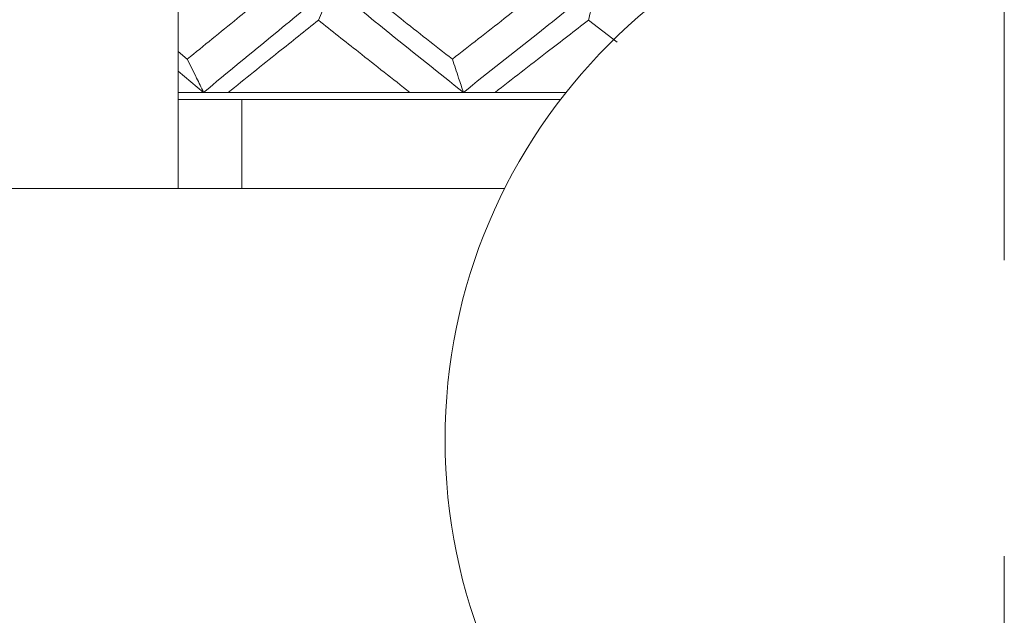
# Model space of a CAD drawing. Header units: inches. Extents: x 1 to 19.9, y 2.6 to 16.1.
# Tile 43 of 70: x 10.997 to 11.329, y 14.381 to 14.582. Entities that reach past the tile are written whole.
import ezdxf

# ---------------------------------------------------------------- set-up
doc = ezdxf.new("R2010")
doc.units = ezdxf.units.IN
doc.header["$MEASUREMENT"] = 0
doc.linetypes.add('CENTERX2', pattern=[0.8, 0.5, -0.1, 0.1, -0.1])
doc.layers.add('SLD-0', color=7, linetype='Continuous')

msp = doc.modelspace()

# ---------------------------------------------------------------- linework, layer by layer
at = {"color": 7, "linetype": 'Continuous', "lineweight": 15}
for p, q in [((11.05013, 14.52507), (11.05013, 14.59594)), ((11.19853, 14.57441), (11.18879, 14.58192)), ((11.05323, 14.56871), (11.05013, 14.57125)), ((11.05876, 14.55749), (11.05013, 14.5647)), ((11.05013, 14.55749), (11.05876, 14.55749)), ((11.05876, 14.55749), (11.0671, 14.55749)), ((11.0671, 14.55749), (11.12846, 14.55749)), ((11.12846, 14.55749), (11.14654, 14.55749)), ((11.14654, 14.55749), (11.15723, 14.55749)), ((11.15723, 14.55749), (11.18125, 14.55749)), ((11.05013, 14.55508), (11.17937, 14.55508)), ((11.07163, 14.55508), (11.07163, 14.52507)), ((10.95191, 14.52507), (11.16055, 14.52507))]:
    msp.add_line(p, q, dxfattribs=at)
msp.add_circle((11.32933, 14.44008), 0.18898, dxfattribs=at)
for points, knots in [([(11.05323, 14.56871), (11.05885, 14.57327), (11.06888, 14.58143), (11.07902, 14.58961), (11.08348, 14.59322)], [0, 0, 0, 0, 0.559287, 1, 1, 1, 1]), ([(11.05876, 14.55749), (11.06679, 14.56413), (11.08118, 14.57601), (11.09577, 14.58795), (11.1022, 14.59322)], [0, 0, 0, 0, 0.5588826, 1, 1, 1, 1]), ([(11.09756, 14.58192), (11.09801, 14.58297), (11.0989, 14.58509), (11.10045, 14.58884), (11.10154, 14.59158), (11.1022, 14.59322)], [0, 0, 0, 0, 0.285062, 0.570124, 1, 1, 1, 1]), ([(11.14654, 14.55749), (11.13821, 14.56413), (11.12332, 14.57601), (11.10866, 14.58795), (11.1022, 14.59322)], [0, 0, 0, 0, 0.558883, 1, 1, 1, 1]), ([(11.14281, 14.56871), (11.13699, 14.57327), (11.12657, 14.58143), (11.11627, 14.58961), (11.11174, 14.59322)], [0, 0, 0, 0, 0.559287, 1, 1, 1, 1]), ([(11.14281, 14.56871), (11.14865, 14.57327), (11.1591, 14.58143), (11.1696, 14.58961), (11.17423, 14.59322)], [0, 0, 0, 0, 0.559287, 1, 1, 1, 1]), ([(11.14654, 14.55749), (11.1549, 14.56413), (11.16987, 14.57601), (11.18495, 14.58795), (11.1916, 14.59322)], [0, 0, 0, 0, 0.558883, 1, 1, 1, 1]), ([(11.18879, 14.58192), (11.18906, 14.58297), (11.1896, 14.58509), (11.19054, 14.58884), (11.1912, 14.59158), (11.1916, 14.59322)], [0, 0, 0, 0, 0.285062, 0.570124, 1, 1, 1, 1]), ([(11.0671, 14.55749), (11.07275, 14.56203), (11.08286, 14.57016), (11.09307, 14.57832), (11.09756, 14.58192)], [0, 0, 0, 0, 0.559197, 1, 1, 1, 1]), ([(11.12846, 14.55749), (11.12267, 14.56203), (11.11231, 14.57016), (11.10208, 14.57832), (11.09756, 14.58192)], [0, 0, 0, 0, 0.559197, 1, 1, 1, 1]), ([(11.15723, 14.55749), (11.1631, 14.56203), (11.1736, 14.57016), (11.18414, 14.57832), (11.18879, 14.58192)], [0, 0, 0, 0, 0.559197, 1, 1, 1, 1]), ([(11.05323, 14.56871), (11.05376, 14.56765), (11.05483, 14.56555), (11.05667, 14.56182), (11.05797, 14.55911), (11.05876, 14.55749)], [0, 0, 0, 0, 0.2858, 0.571601, 1, 1, 1, 1]), ([(11.14281, 14.56871), (11.14317, 14.56765), (11.14388, 14.56555), (11.14513, 14.56182), (11.14601, 14.55911), (11.14654, 14.55749)], [0, 0, 0, 0, 0.2858, 0.571601, 1, 1, 1, 1])]:
    msp.add_open_spline(points, degree=3, knots=knots, dxfattribs=at)
at = {"layer": 'SLD-0', "color": 7, "linetype": 'CENTERX2', "lineweight": 0}
msp.add_line((11.32933, 12.90088), (11.32933, 16.13242), dxfattribs=at)

doc.saveas('drawing.dxf')
